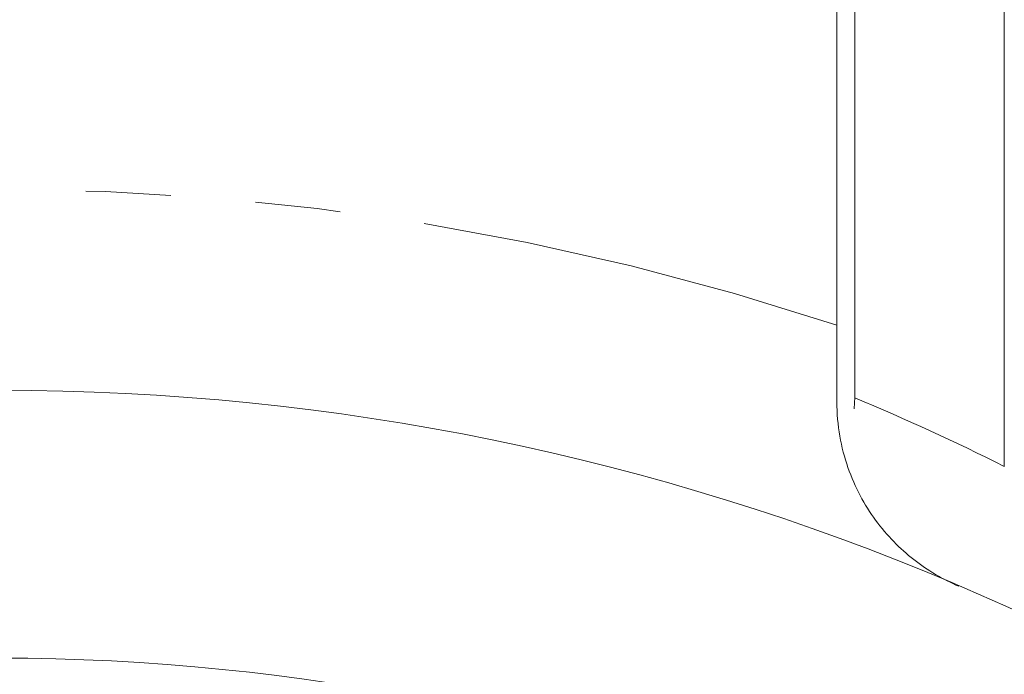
# Model space of a CAD drawing. Header units: millimetres. Extents: x -68 to 153, y 78 to 418.
# Tile 5 of 32: x -8 to 6, y 286 to 296. Entities that reach past the tile are written whole.
import ezdxf

# ---------------------------------------------------------------- set-up
doc = ezdxf.new("R2010")
doc.units = ezdxf.units.MM
doc.linetypes.add('PHANTOM', pattern=[12.7, 6.35, -1.27, 1.27, -1.27, 1.27, -1.27])
doc.layers.add('FOND_DE_PLAN', color=7, linetype='Continuous')

# ---------------------------------------------------------------- blocks, each defined once
blk = doc.blocks.new('SW_CENTERMARKSYMBOL_2')
at = {"layer": 'FOND_DE_PLAN', "color": 0}
for start, end in [(50.6172, 129.3828), (140.6172, 39.3828)]:
    blk.add_arc((38.891, -38.891), 51, start, end, dxfattribs=at)

msp = doc.modelspace()

# ---------------------------------------------------------------- linework, layer by layer
at = {"color": 8, "linetype": 'PHANTOM', "lineweight": 0}
msp.add_line((3.977, 290.408), (3.977, 365.02), dxfattribs=at)
at = {"color": 7, "linetype": 'Continuous', "lineweight": 15}
for p, q in [((6.209, 289.383), (6.209, 308.255)), ((3.709, 291.49), (3.709, 298.02))]:
    msp.add_line(p, q, dxfattribs=at)
for radius in [36.5, 32.5]:
    msp.add_circle((-8.791, 254.02), radius, dxfattribs=at)
at = {"color": 8, "linetype": 'PHANTOM', "lineweight": 0}
for centre, start, end in [((-8.791, 254.02), 71.5513, 108.4487), ((-11.389, 254.02), 63.5433, 67.1069)]:
    msp.add_arc(centre, 39.5, start, end, dxfattribs=at)
at = {"color": 7, "linetype": 'Continuous', "lineweight": 15}
msp.add_open_spline([(3.709, 291.49), (3.709, 291.098), (3.709, 290.719), (3.709, 290.351)], degree=3, dxfattribs=at)
msp.add_open_spline([(3.709, 290.351), (3.709, 289.992), (3.771, 289.665), (3.979, 289.067), (4.12, 288.808), (4.372, 288.464), (4.463, 288.357), (4.653, 288.162), (4.753, 288.073), (4.961, 287.91), (5.069, 287.836), (5.294, 287.703), (5.412, 287.643), (5.532, 287.592)], degree=3, knots=[0, 0, 0, 0, 0.25, 0.25, 0.5, 0.5, 0.625, 0.625, 0.75, 0.75, 0.875, 0.875, 1, 1, 1, 1], dxfattribs=at)
at = {"color": 8, "linetype": 'PHANTOM', "lineweight": 0}
msp.add_open_spline([(3.977, 290.408), (3.973, 290.352), (3.97, 290.297), (3.968, 290.241)], degree=3, dxfattribs=at)

# ---------------------------------------------------------------- block references
at = {"layer": 'FOND_DE_PLAN', "color": 7}
msp.add_blockref('SW_CENTERMARKSYMBOL_2', (-47.682, 292.91), dxfattribs=at)

doc.saveas('drawing.dxf')
